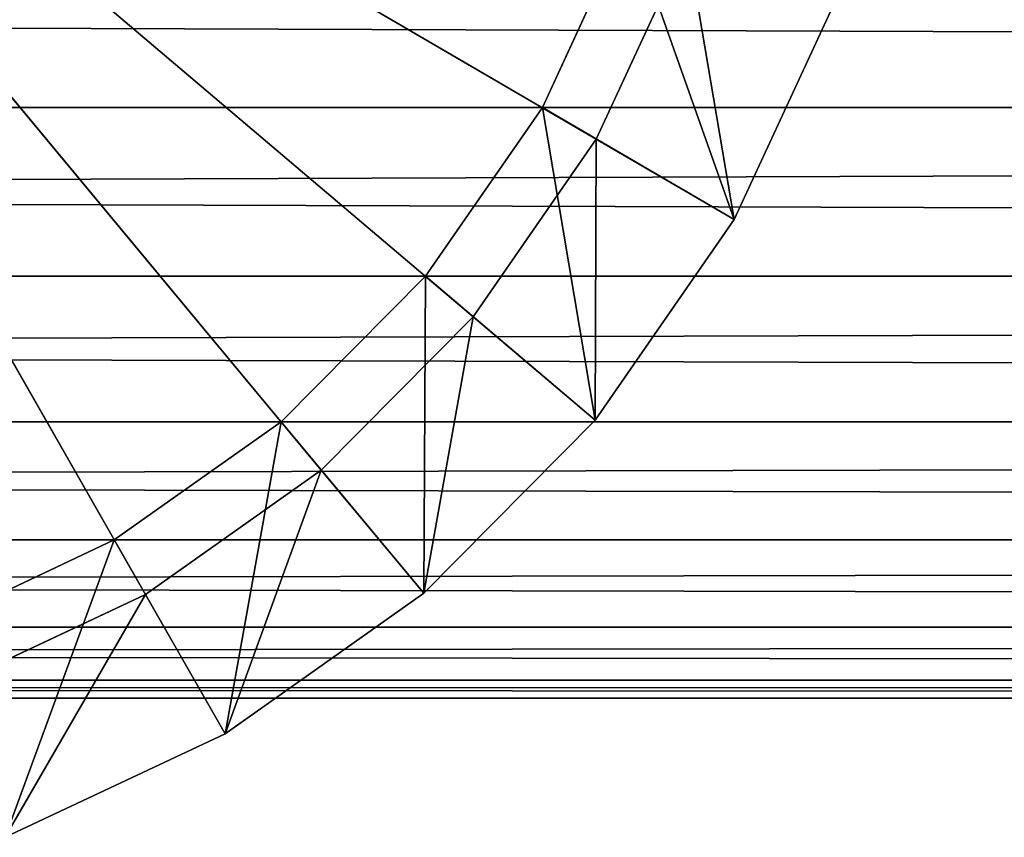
# Model space of a CAD drawing. Extents: x -0.5 to 26.9, y -0.4 to 1.1.
# Tile 61 of 111: x 0.0499 to 0.0633, y -0.3969 to -0.3858. Entities that reach past the tile are written whole.
import ezdxf

# ---------------------------------------------------------------- set-up
doc = ezdxf.new("R2010")
doc.units = 0
doc.layers.get('0').update_dxf_attribs({"color": 13, "linetype": 'CONTINUOUS'})

# ---------------------------------------------------------------- blocks, each defined once
blk = doc.blocks.new('GROUP5_1')
for p, q in [((-0.335333, -0.384408, 0.655537), (0.335333, -0.386948, 0.654365)), ((0.335333, -0.386948, 0.654365), (-0.335333, -0.386948, 0.654365)), ((-0.335333, -0.386948, 0.654365), (0.335333, -0.389243, 0.652773)), ((-0.335333, -0.389243, 0.628389), (0.335333, -0.386948, 0.626797)), ((-0.335333, -0.386948, 0.626797), (0.335333, -0.386948, 0.626797)), ((0.335333, -0.389243, 0.652773), (-0.335333, -0.389243, 0.652773)), ((-0.335333, -0.389243, 0.652773), (0.335333, -0.391224, 0.650812)), ((-0.335333, -0.391224, 0.630351), (0.335333, -0.389243, 0.628389)), ((-0.335333, -0.389243, 0.628389), (0.335333, -0.389243, 0.628389)), ((-0.335333, -0.391224, 0.650812), (0.335333, -0.391224, 0.650812)), ((-0.335333, -0.391224, 0.650812), (0.335333, -0.392831, 0.648539)), ((-0.335333, -0.392831, 0.632623), (0.335333, -0.391224, 0.630351)), ((-0.335333, -0.391224, 0.630351), (0.335333, -0.391224, 0.630351)), ((-0.335333, -0.392831, 0.648539), (0.335333, -0.392831, 0.648539)), ((-0.335333, -0.392831, 0.648539), (0.335333, -0.394015, 0.646025)), ((-0.335333, -0.394015, 0.635138), (0.335333, -0.392831, 0.632623)), ((-0.335333, -0.392831, 0.632623), (0.335333, -0.392831, 0.632623)), ((-0.335333, -0.394015, 0.646025), (0.335333, -0.394015, 0.646025)), ((-0.335333, -0.394015, 0.646025), (0.335333, -0.39474, 0.643345)), ((-0.335333, -0.39474, 0.637817), (0.335333, -0.394015, 0.635138)), ((-0.335333, -0.394015, 0.635138), (0.335333, -0.394015, 0.635138)), ((-0.335333, -0.39474, 0.643345), (0.335333, -0.39474, 0.643345)), ((-0.335333, -0.39474, 0.643345), (0.335333, -0.394985, 0.640581)), ((-0.335333, -0.394985, 0.640581), (0.335333, -0.39474, 0.637817)), ((-0.335333, -0.39474, 0.637817), (0.335333, -0.39474, 0.637817)), ((-0.335333, -0.394985, 0.640581), (0.335333, -0.394985, 0.640581))]:
    blk.add_line(p, q)
at = {"color": 7}
mesh = blk.add_polyface(dxfattribs=at)
corners = [(0.335333, -0.384408, 0.655537), (-0.335333, -0.384408, 0.655537), (0.335333, -0.386948, 0.654365)]
mesh.append_faces([[corners[k] for k in face] for face in [(0, 1, 2)]], dxfattribs={"color": 7})
mesh = blk.add_polyface(dxfattribs=at)
corners = [(0.335333, -0.386948, 0.654365), (-0.335333, -0.384408, 0.655537), (-0.335333, -0.386948, 0.654365)]
mesh.append_faces([[corners[k] for k in face] for face in [(0, 1, 2)]], dxfattribs={"color": 7})
mesh = blk.add_polyface(dxfattribs=at)
corners = [(0.335333, -0.386948, 0.626797), (-0.335333, -0.386948, 0.626797), (0.335333, -0.384408, 0.625625)]
mesh.append_faces([[corners[k] for k in face] for face in [(0, 1, 2)]], dxfattribs={"color": 7})
mesh = blk.add_polyface(dxfattribs=at)
corners = [(0.335333, -0.384408, 0.625625), (-0.335333, -0.386948, 0.626797), (-0.335333, -0.384408, 0.625625)]
mesh.append_faces([[corners[k] for k in face] for face in [(0, 1, 2)]], dxfattribs={"color": 7})
mesh = blk.add_polyface(dxfattribs=at)
corners = [(0.335333, -0.386948, 0.654365), (-0.335333, -0.386948, 0.654365), (0.335333, -0.389243, 0.652773)]
mesh.append_faces([[corners[k] for k in face] for face in [(0, 1, 2)]], dxfattribs={"color": 7})
mesh = blk.add_polyface(dxfattribs=at)
corners = [(0.335333, -0.389243, 0.652773), (-0.335333, -0.386948, 0.654365), (-0.335333, -0.389243, 0.652773)]
mesh.append_faces([[corners[k] for k in face] for face in [(0, 1, 2)]], dxfattribs={"color": 7})
mesh = blk.add_polyface(dxfattribs=at)
corners = [(0.335333, -0.389243, 0.628389), (-0.335333, -0.389243, 0.628389), (0.335333, -0.386948, 0.626797)]
mesh.append_faces([[corners[k] for k in face] for face in [(0, 1, 2)]], dxfattribs={"color": 7})
mesh = blk.add_polyface(dxfattribs=at)
corners = [(0.335333, -0.386948, 0.626797), (-0.335333, -0.389243, 0.628389), (-0.335333, -0.386948, 0.626797)]
mesh.append_faces([[corners[k] for k in face] for face in [(0, 1, 2)]], dxfattribs={"color": 7})
mesh = blk.add_polyface(dxfattribs=at)
corners = [(0.335333, -0.389243, 0.652773), (-0.335333, -0.389243, 0.652773), (0.335333, -0.391224, 0.650812)]
mesh.append_faces([[corners[k] for k in face] for face in [(0, 1, 2)]], dxfattribs={"color": 7})
mesh = blk.add_polyface(dxfattribs=at)
corners = [(0.335333, -0.391224, 0.650812), (-0.335333, -0.389243, 0.652773), (-0.335333, -0.391224, 0.650812)]
mesh.append_faces([[corners[k] for k in face] for face in [(0, 1, 2)]], dxfattribs={"color": 7})
mesh = blk.add_polyface(dxfattribs=at)
corners = [(0.335333, -0.391224, 0.630351), (-0.335333, -0.391224, 0.630351), (0.335333, -0.389243, 0.628389)]
mesh.append_faces([[corners[k] for k in face] for face in [(0, 1, 2)]], dxfattribs={"color": 7})
mesh = blk.add_polyface(dxfattribs=at)
corners = [(0.335333, -0.389243, 0.628389), (-0.335333, -0.391224, 0.630351), (-0.335333, -0.389243, 0.628389)]
mesh.append_faces([[corners[k] for k in face] for face in [(0, 1, 2)]], dxfattribs={"color": 7})
mesh = blk.add_polyface(dxfattribs=at)
corners = [(-0.335333, -0.391224, 0.650812), (0.335333, -0.392831, 0.648539), (0.335333, -0.391224, 0.650812)]
mesh.append_faces([[corners[k] for k in face] for face in [(0, 1, 2)]], dxfattribs={"color": 7})
mesh = blk.add_polyface(dxfattribs=at)
corners = [(-0.335333, -0.391224, 0.650812), (-0.335333, -0.392831, 0.648539), (0.335333, -0.392831, 0.648539)]
mesh.append_faces([[corners[k] for k in face] for face in [(0, 1, 2)]], dxfattribs={"color": 7})
mesh = blk.add_polyface(dxfattribs=at)
corners = [(-0.335333, -0.392831, 0.632623), (0.335333, -0.391224, 0.630351), (0.335333, -0.392831, 0.632623)]
mesh.append_faces([[corners[k] for k in face] for face in [(0, 1, 2)]], dxfattribs={"color": 7})
mesh = blk.add_polyface(dxfattribs=at)
corners = [(-0.335333, -0.392831, 0.632623), (-0.335333, -0.391224, 0.630351), (0.335333, -0.391224, 0.630351)]
mesh.append_faces([[corners[k] for k in face] for face in [(0, 1, 2)]], dxfattribs={"color": 7})
mesh = blk.add_polyface(dxfattribs=at)
corners = [(-0.335333, -0.392831, 0.648539), (0.335333, -0.394015, 0.646025), (0.335333, -0.392831, 0.648539)]
mesh.append_faces([[corners[k] for k in face] for face in [(0, 1, 2)]], dxfattribs={"color": 7})
mesh = blk.add_polyface(dxfattribs=at)
corners = [(-0.335333, -0.392831, 0.648539), (-0.335333, -0.394015, 0.646025), (0.335333, -0.394015, 0.646025)]
mesh.append_faces([[corners[k] for k in face] for face in [(0, 1, 2)]], dxfattribs={"color": 7})
mesh = blk.add_polyface(dxfattribs=at)
corners = [(-0.335333, -0.394015, 0.635138), (0.335333, -0.392831, 0.632623), (0.335333, -0.394015, 0.635138)]
mesh.append_faces([[corners[k] for k in face] for face in [(0, 1, 2)]], dxfattribs={"color": 7})
mesh = blk.add_polyface(dxfattribs=at)
corners = [(-0.335333, -0.394015, 0.635138), (-0.335333, -0.392831, 0.632623), (0.335333, -0.392831, 0.632623)]
mesh.append_faces([[corners[k] for k in face] for face in [(0, 1, 2)]], dxfattribs={"color": 7})
mesh = blk.add_polyface(dxfattribs=at)
corners = [(-0.335333, -0.394015, 0.646025), (0.335333, -0.39474, 0.643345), (0.335333, -0.394015, 0.646025)]
mesh.append_faces([[corners[k] for k in face] for face in [(0, 1, 2)]], dxfattribs={"color": 7})
mesh = blk.add_polyface(dxfattribs=at)
corners = [(-0.335333, -0.394015, 0.646025), (-0.335333, -0.39474, 0.643345), (0.335333, -0.39474, 0.643345)]
mesh.append_faces([[corners[k] for k in face] for face in [(0, 1, 2)]], dxfattribs={"color": 7})
mesh = blk.add_polyface(dxfattribs=at)
corners = [(-0.335333, -0.39474, 0.637817), (0.335333, -0.394015, 0.635138), (0.335333, -0.39474, 0.637817)]
mesh.append_faces([[corners[k] for k in face] for face in [(0, 1, 2)]], dxfattribs={"color": 7})
mesh = blk.add_polyface(dxfattribs=at)
corners = [(-0.335333, -0.39474, 0.637817), (-0.335333, -0.394015, 0.635138), (0.335333, -0.394015, 0.635138)]
mesh.append_faces([[corners[k] for k in face] for face in [(0, 1, 2)]], dxfattribs={"color": 7})
mesh = blk.add_polyface(dxfattribs=at)
corners = [(-0.335333, -0.39474, 0.643345), (0.335333, -0.394985, 0.640581), (0.335333, -0.39474, 0.643345)]
mesh.append_faces([[corners[k] for k in face] for face in [(0, 1, 2)]], dxfattribs={"color": 7})
mesh = blk.add_polyface(dxfattribs=at)
corners = [(-0.335333, -0.39474, 0.643345), (-0.335333, -0.394985, 0.640581), (0.335333, -0.394985, 0.640581)]
mesh.append_faces([[corners[k] for k in face] for face in [(0, 1, 2)]], dxfattribs={"color": 7})
mesh = blk.add_polyface(dxfattribs=at)
corners = [(-0.335333, -0.394985, 0.640581), (0.335333, -0.39474, 0.637817), (0.335333, -0.394985, 0.640581)]
mesh.append_faces([[corners[k] for k in face] for face in [(0, 1, 2)]], dxfattribs={"color": 7})
mesh = blk.add_polyface(dxfattribs=at)
corners = [(-0.335333, -0.394985, 0.640581), (-0.335333, -0.39474, 0.637817), (0.335333, -0.39474, 0.637817)]
mesh.append_faces([[corners[k] for k in face] for face in [(0, 1, 2)]], dxfattribs={"color": 7})
blk = doc.blocks.new('GROUP6_1')
for p, q in [((0.043218, -0.378911, 0.86519), (0.0516, -0.393572, 0.86519)), ((0.043218, -0.378911, 0.86519), (0.053993, -0.39188, 0.86519)), ((0.043218, -0.378911, 0.86519), (0.056059, -0.389793, 0.86519)), ((0.043218, -0.378911, 0.86519), (0.057735, -0.387376, 0.86519)), ((0.043218, -0.378911, 1.656048), (0.057735, -0.387376, 1.656048)), ((0.043218, -0.378911, 1.656048), (0.056059, -0.389793, 1.656048)), ((0.043218, -0.378911, 1.656048), (0.053993, -0.39188, 1.656048)), ((0.043218, -0.378911, 1.656048), (0.0516, -0.393572, 1.656048)), ((0.058174, -0.384408, 0.925286), (0.057002, -0.386948, 0.925286)), ((0.057002, -0.386948, 1.595952), (0.058174, -0.384408, 1.595952)), ((0.057002, -0.386948, 0.925286), (0.058174, -0.384408, 1.595952)), ((0.05897, -0.384701, 0.86519), (0.057735, -0.387376, 0.86519)), ((0.057735, -0.387376, 1.656048), (0.05897, -0.384701, 1.656048)), ((0.061007, -0.38545, 0.923043), (0.059612, -0.38847, 0.923043)), ((0.059612, -0.38847, 0.867432), (0.061007, -0.38545, 0.867432)), ((0.059612, -0.38847, 1.598195), (0.061007, -0.38545, 1.598195)), ((0.061007, -0.38545, 1.653806), (0.059612, -0.38847, 1.653806)), ((0.057002, -0.386948, 0.925286), (0.05541, -0.389243, 0.925286)), ((0.05541, -0.389243, 1.595952), (0.057002, -0.386948, 1.595952)), ((0.05541, -0.389243, 0.925286), (0.057002, -0.386948, 1.595952)), ((0.059612, -0.38847, 0.923043), (0.057002, -0.386948, 0.925286)), ((0.059612, -0.38847, 1.598195), (0.057002, -0.386948, 1.595952)), ((0.057002, -0.386948, 0.925286), (0.057002, -0.386948, 1.595952)), ((0.057735, -0.387376, 0.86519), (0.056059, -0.389793, 0.86519)), ((0.056059, -0.389793, 1.656048), (0.057735, -0.387376, 1.656048)), ((0.057735, -0.387376, 0.86519), (0.059612, -0.38847, 0.867432)), ((0.057735, -0.387376, 1.656048), (0.059612, -0.38847, 1.653806)), ((0.059612, -0.38847, 0.923043), (0.057719, -0.3912, 0.923043)), ((0.057719, -0.3912, 0.867432), (0.059612, -0.38847, 0.867432)), ((0.057719, -0.3912, 1.598195), (0.059612, -0.38847, 1.598195)), ((0.059612, -0.38847, 1.653806), (0.057719, -0.3912, 1.653806)), ((0.059612, -0.38847, 0.867432), (0.059612, -0.38847, 0.923043)), ((0.059612, -0.38847, 1.653806), (0.059612, -0.38847, 1.598195)), ((0.05541, -0.389243, 0.925286), (0.053448, -0.391224, 0.925286)), ((0.053448, -0.391224, 1.595952), (0.05541, -0.389243, 1.595952)), ((0.053448, -0.391224, 0.925286), (0.05541, -0.389243, 1.595952)), ((0.057719, -0.3912, 0.923043), (0.05541, -0.389243, 0.925286)), ((0.057719, -0.3912, 1.598195), (0.05541, -0.389243, 1.595952)), ((0.05541, -0.389243, 0.925286), (0.05541, -0.389243, 1.595952)), ((0.056059, -0.389793, 0.86519), (0.053993, -0.39188, 0.86519)), ((0.053993, -0.39188, 1.656048), (0.056059, -0.389793, 1.656048)), ((0.056059, -0.389793, 0.86519), (0.057719, -0.3912, 0.867432)), ((0.056059, -0.389793, 1.656048), (0.057719, -0.3912, 1.653806)), ((0.053448, -0.391224, 0.925286), (0.051176, -0.392831, 0.925286)), ((0.051176, -0.392831, 1.595952), (0.053448, -0.391224, 1.595952)), ((0.051176, -0.392831, 0.925286), (0.053448, -0.391224, 1.595952)), ((0.055386, -0.393556, 0.923043), (0.053448, -0.391224, 0.925286)), ((0.055386, -0.393556, 1.598195), (0.053448, -0.391224, 1.595952)), ((0.053448, -0.391224, 0.925286), (0.053448, -0.391224, 1.595952)), ((0.057719, -0.3912, 0.923043), (0.055386, -0.393556, 0.923043)), ((0.055386, -0.393556, 0.867432), (0.057719, -0.3912, 0.867432)), ((0.055386, -0.393556, 1.598195), (0.057719, -0.3912, 1.598195)), ((0.057719, -0.3912, 1.653806), (0.055386, -0.393556, 1.653806)), ((0.057719, -0.3912, 0.867432), (0.057719, -0.3912, 0.923043)), ((0.057719, -0.3912, 1.653806), (0.057719, -0.3912, 1.598195)), ((0.053993, -0.39188, 0.86519), (0.0516, -0.393572, 0.86519)), ((0.0516, -0.393572, 1.656048), (0.053993, -0.39188, 1.656048)), ((0.053993, -0.39188, 0.86519), (0.055386, -0.393556, 0.867432)), ((0.053993, -0.39188, 1.656048), (0.055386, -0.393556, 1.653806)), ((0.051176, -0.392831, 0.925286), (0.048661, -0.394015, 0.925286)), ((0.048661, -0.394015, 1.595952), (0.051176, -0.392831, 1.595952)), ((0.048661, -0.394015, 0.925286), (0.051176, -0.392831, 1.595952)), ((0.052683, -0.395468, 0.923043), (0.051176, -0.392831, 0.925286)), ((0.052683, -0.395468, 1.598195), (0.051176, -0.392831, 1.595952)), ((0.051176, -0.392831, 0.925286), (0.051176, -0.392831, 1.595952)), ((0.0516, -0.393572, 0.86519), (0.048951, -0.394819, 0.86519)), ((0.048951, -0.394819, 1.656048), (0.0516, -0.393572, 1.656048)), ((0.0516, -0.393572, 0.86519), (0.052683, -0.395468, 0.867432)), ((0.0516, -0.393572, 1.656048), (0.052683, -0.395468, 1.653806)), ((0.055386, -0.393556, 0.923043), (0.052683, -0.395468, 0.923043)), ((0.052683, -0.395468, 0.867432), (0.055386, -0.393556, 0.867432)), ((0.052683, -0.395468, 1.598195), (0.055386, -0.393556, 1.598195)), ((0.055386, -0.393556, 1.653806), (0.052683, -0.395468, 1.653806)), ((0.055386, -0.393556, 0.867432), (0.055386, -0.393556, 0.923043)), ((0.055386, -0.393556, 1.653806), (0.055386, -0.393556, 1.598195)), ((0.052683, -0.395468, 0.923043), (0.049692, -0.396876, 0.923043)), ((0.049692, -0.396876, 0.867432), (0.052683, -0.395468, 0.867432)), ((0.049692, -0.396876, 1.598195), (0.052683, -0.395468, 1.598195)), ((0.052683, -0.395468, 1.653806), (0.049692, -0.396876, 1.653806)), ((0.052683, -0.395468, 0.867432), (0.052683, -0.395468, 0.923043)), ((0.052683, -0.395468, 1.653806), (0.052683, -0.395468, 1.598195))]:
    blk.add_line(p, q)
at = {"color": 7}
mesh = blk.add_polyface(dxfattribs=at)
corners = [(0.0516, -0.393572, 0.86519), (0.048951, -0.394819, 0.86519), (0.043218, -0.378911, 0.86519)]
mesh.append_faces([[corners[k] for k in face] for face in [(0, 1, 2)]], dxfattribs={"color": 7})
mesh = blk.add_polyface(dxfattribs=at)
corners = [(0.053993, -0.39188, 0.86519), (0.0516, -0.393572, 0.86519), (0.043218, -0.378911, 0.86519)]
mesh.append_faces([[corners[k] for k in face] for face in [(0, 1, 2)]], dxfattribs={"color": 7})
mesh = blk.add_polyface(dxfattribs=at)
corners = [(0.056059, -0.389793, 0.86519), (0.053993, -0.39188, 0.86519), (0.043218, -0.378911, 0.86519)]
mesh.append_faces([[corners[k] for k in face] for face in [(0, 1, 2)]], dxfattribs={"color": 7})
mesh = blk.add_polyface(dxfattribs=at)
corners = [(0.057735, -0.387376, 0.86519), (0.056059, -0.389793, 0.86519), (0.043218, -0.378911, 0.86519)]
mesh.append_faces([[corners[k] for k in face] for face in [(0, 1, 2)]], dxfattribs={"color": 7})
mesh = blk.add_polyface(dxfattribs=at)
corners = [(0.05897, -0.384701, 0.86519), (0.057735, -0.387376, 0.86519), (0.043218, -0.378911, 0.86519)]
mesh.append_faces([[corners[k] for k in face] for face in [(0, 1, 2)]], dxfattribs={"color": 7})
mesh = blk.add_polyface(dxfattribs=at)
corners = [(0.05897, -0.384701, 1.656048), (0.043218, -0.378911, 1.656048), (0.057735, -0.387376, 1.656048)]
mesh.append_faces([[corners[k] for k in face] for face in [(0, 1, 2)]], dxfattribs={"color": 7})
mesh = blk.add_polyface(dxfattribs=at)
corners = [(0.057735, -0.387376, 1.656048), (0.043218, -0.378911, 1.656048), (0.056059, -0.389793, 1.656048)]
mesh.append_faces([[corners[k] for k in face] for face in [(0, 1, 2)]], dxfattribs={"color": 7})
mesh = blk.add_polyface(dxfattribs=at)
corners = [(0.056059, -0.389793, 1.656048), (0.043218, -0.378911, 1.656048), (0.053993, -0.39188, 1.656048)]
mesh.append_faces([[corners[k] for k in face] for face in [(0, 1, 2)]], dxfattribs={"color": 7})
mesh = blk.add_polyface(dxfattribs=at)
corners = [(0.053993, -0.39188, 1.656048), (0.043218, -0.378911, 1.656048), (0.0516, -0.393572, 1.656048)]
mesh.append_faces([[corners[k] for k in face] for face in [(0, 1, 2)]], dxfattribs={"color": 7})
mesh = blk.add_polyface(dxfattribs=at)
corners = [(0.0516, -0.393572, 1.656048), (0.043218, -0.378911, 1.656048), (0.048951, -0.394819, 1.656048)]
mesh.append_faces([[corners[k] for k in face] for face in [(0, 1, 2)]], dxfattribs={"color": 7})
mesh = blk.add_polyface(dxfattribs=at)
corners = [(0.059612, -0.38847, 0.923043), (0.058174, -0.384408, 0.925286), (0.057002, -0.386948, 0.925286), (0.061007, -0.38545, 0.923043)]
mesh.append_faces([[corners[k] for k in face] for face in [(0, 1, 2), (1, 0, 3)]], dxfattribs={"vtx0": -1, "color": 7})
mesh = blk.add_polyface(dxfattribs=at)
corners = [(0.058174, -0.384408, 1.595952), (0.059612, -0.38847, 1.598195), (0.057002, -0.386948, 1.595952), (0.061007, -0.38545, 1.598195)]
mesh.append_faces([[corners[k] for k in face] for face in [(0, 1, 2), (1, 0, 3)]], dxfattribs={"vtx0": -1, "color": 7})
mesh = blk.add_polyface(dxfattribs=at)
corners = [(0.058174, -0.384408, 1.595952), (0.057002, -0.386948, 1.595952), (0.057002, -0.386948, 0.925286)]
mesh.append_faces([[corners[k] for k in face] for face in [(0, 1, 2)]], dxfattribs={"color": 7})
mesh = blk.add_polyface(dxfattribs=at)
corners = [(0.058174, -0.384408, 1.595952), (0.057002, -0.386948, 0.925286), (0.058174, -0.384408, 0.925286)]
mesh.append_faces([[corners[k] for k in face] for face in [(0, 1, 2)]], dxfattribs={"color": 7})
mesh = blk.add_polyface(dxfattribs=at)
corners = [(0.05897, -0.384701, 0.86519), (0.059612, -0.38847, 0.867432), (0.057735, -0.387376, 0.86519), (0.061007, -0.38545, 0.867432)]
mesh.append_faces([[corners[k] for k in face] for face in [(0, 1, 2), (1, 0, 3)]], dxfattribs={"vtx0": -1, "color": 7})
mesh = blk.add_polyface(dxfattribs=at)
corners = [(0.059612, -0.38847, 1.653806), (0.05897, -0.384701, 1.656048), (0.057735, -0.387376, 1.656048), (0.061007, -0.38545, 1.653806)]
mesh.append_faces([[corners[k] for k in face] for face in [(0, 1, 2), (1, 0, 3)]], dxfattribs={"vtx0": -1, "color": 7})
mesh = blk.add_polyface(dxfattribs=at)
corners = [(0.061007, -0.38545, 0.867432), (0.059612, -0.38847, 0.923043), (0.059612, -0.38847, 0.867432), (0.061007, -0.38545, 0.923043)]
mesh.append_faces([[corners[k] for k in face] for face in [(0, 1, 2), (1, 0, 3)]], dxfattribs={"vtx0": -1, "color": 7})
mesh = blk.add_polyface(dxfattribs=at)
corners = [(0.061007, -0.38545, 1.598195), (0.059612, -0.38847, 1.653806), (0.059612, -0.38847, 1.598195), (0.061007, -0.38545, 1.653806)]
mesh.append_faces([[corners[k] for k in face] for face in [(0, 1, 2), (1, 0, 3)]], dxfattribs={"vtx0": -1, "color": 7})
mesh = blk.add_polyface(dxfattribs=at)
corners = [(0.057719, -0.3912, 0.923043), (0.057002, -0.386948, 0.925286), (0.05541, -0.389243, 0.925286), (0.059612, -0.38847, 0.923043)]
mesh.append_faces([[corners[k] for k in face] for face in [(0, 1, 2), (1, 0, 3)]], dxfattribs={"vtx0": -1, "color": 7})
mesh = blk.add_polyface(dxfattribs=at)
corners = [(0.057002, -0.386948, 1.595952), (0.057719, -0.3912, 1.598195), (0.05541, -0.389243, 1.595952), (0.059612, -0.38847, 1.598195)]
mesh.append_faces([[corners[k] for k in face] for face in [(0, 1, 2), (1, 0, 3)]], dxfattribs={"vtx0": -1, "color": 7})
mesh = blk.add_polyface(dxfattribs=at)
corners = [(0.057002, -0.386948, 1.595952), (0.05541, -0.389243, 1.595952), (0.05541, -0.389243, 0.925286)]
mesh.append_faces([[corners[k] for k in face] for face in [(0, 1, 2)]], dxfattribs={"color": 7})
mesh = blk.add_polyface(dxfattribs=at)
corners = [(0.057002, -0.386948, 1.595952), (0.05541, -0.389243, 0.925286), (0.057002, -0.386948, 0.925286)]
mesh.append_faces([[corners[k] for k in face] for face in [(0, 1, 2)]], dxfattribs={"color": 7})
mesh = blk.add_polyface(dxfattribs=at)
corners = [(0.057735, -0.387376, 0.86519), (0.057719, -0.3912, 0.867432), (0.056059, -0.389793, 0.86519), (0.059612, -0.38847, 0.867432)]
mesh.append_faces([[corners[k] for k in face] for face in [(0, 1, 2), (1, 0, 3)]], dxfattribs={"vtx0": -1, "color": 7})
mesh = blk.add_polyface(dxfattribs=at)
corners = [(0.057719, -0.3912, 1.653806), (0.057735, -0.387376, 1.656048), (0.056059, -0.389793, 1.656048), (0.059612, -0.38847, 1.653806)]
mesh.append_faces([[corners[k] for k in face] for face in [(0, 1, 2), (1, 0, 3)]], dxfattribs={"vtx0": -1, "color": 7})
mesh = blk.add_polyface(dxfattribs=at)
corners = [(0.059612, -0.38847, 0.867432), (0.057719, -0.3912, 0.923043), (0.057719, -0.3912, 0.867432), (0.059612, -0.38847, 0.923043)]
mesh.append_faces([[corners[k] for k in face] for face in [(0, 1, 2), (1, 0, 3)]], dxfattribs={"vtx0": -1, "color": 7})
mesh = blk.add_polyface(dxfattribs=at)
corners = [(0.059612, -0.38847, 1.598195), (0.057719, -0.3912, 1.653806), (0.057719, -0.3912, 1.598195), (0.059612, -0.38847, 1.653806)]
mesh.append_faces([[corners[k] for k in face] for face in [(0, 1, 2), (1, 0, 3)]], dxfattribs={"vtx0": -1, "color": 7})
mesh = blk.add_polyface(dxfattribs=at)
corners = [(0.055386, -0.393556, 0.923043), (0.05541, -0.389243, 0.925286), (0.053448, -0.391224, 0.925286), (0.057719, -0.3912, 0.923043)]
mesh.append_faces([[corners[k] for k in face] for face in [(0, 1, 2), (1, 0, 3)]], dxfattribs={"vtx0": -1, "color": 7})
mesh = blk.add_polyface(dxfattribs=at)
corners = [(0.05541, -0.389243, 1.595952), (0.055386, -0.393556, 1.598195), (0.053448, -0.391224, 1.595952), (0.057719, -0.3912, 1.598195)]
mesh.append_faces([[corners[k] for k in face] for face in [(0, 1, 2), (1, 0, 3)]], dxfattribs={"vtx0": -1, "color": 7})
mesh = blk.add_polyface(dxfattribs=at)
corners = [(0.05541, -0.389243, 1.595952), (0.053448, -0.391224, 1.595952), (0.053448, -0.391224, 0.925286)]
mesh.append_faces([[corners[k] for k in face] for face in [(0, 1, 2)]], dxfattribs={"color": 7})
mesh = blk.add_polyface(dxfattribs=at)
corners = [(0.05541, -0.389243, 1.595952), (0.053448, -0.391224, 0.925286), (0.05541, -0.389243, 0.925286)]
mesh.append_faces([[corners[k] for k in face] for face in [(0, 1, 2)]], dxfattribs={"color": 7})
mesh = blk.add_polyface(dxfattribs=at)
corners = [(0.056059, -0.389793, 0.86519), (0.055386, -0.393556, 0.867432), (0.053993, -0.39188, 0.86519), (0.057719, -0.3912, 0.867432)]
mesh.append_faces([[corners[k] for k in face] for face in [(0, 1, 2), (1, 0, 3)]], dxfattribs={"vtx0": -1, "color": 7})
mesh = blk.add_polyface(dxfattribs=at)
corners = [(0.055386, -0.393556, 1.653806), (0.056059, -0.389793, 1.656048), (0.053993, -0.39188, 1.656048), (0.057719, -0.3912, 1.653806)]
mesh.append_faces([[corners[k] for k in face] for face in [(0, 1, 2), (1, 0, 3)]], dxfattribs={"vtx0": -1, "color": 7})
mesh = blk.add_polyface(dxfattribs=at)
corners = [(0.052683, -0.395468, 0.923043), (0.053448, -0.391224, 0.925286), (0.051176, -0.392831, 0.925286), (0.055386, -0.393556, 0.923043)]
mesh.append_faces([[corners[k] for k in face] for face in [(0, 1, 2), (1, 0, 3)]], dxfattribs={"vtx0": -1, "color": 7})
mesh = blk.add_polyface(dxfattribs=at)
corners = [(0.053448, -0.391224, 1.595952), (0.052683, -0.395468, 1.598195), (0.051176, -0.392831, 1.595952), (0.055386, -0.393556, 1.598195)]
mesh.append_faces([[corners[k] for k in face] for face in [(0, 1, 2), (1, 0, 3)]], dxfattribs={"vtx0": -1, "color": 7})
mesh = blk.add_polyface(dxfattribs=at)
corners = [(0.051176, -0.392831, 1.595952), (0.051176, -0.392831, 0.925286), (0.053448, -0.391224, 1.595952)]
mesh.append_faces([[corners[k] for k in face] for face in [(0, 1, 2)]], dxfattribs={"color": 7})
mesh = blk.add_polyface(dxfattribs=at)
corners = [(0.053448, -0.391224, 1.595952), (0.051176, -0.392831, 0.925286), (0.053448, -0.391224, 0.925286)]
mesh.append_faces([[corners[k] for k in face] for face in [(0, 1, 2)]], dxfattribs={"color": 7})
mesh = blk.add_polyface(dxfattribs=at)
corners = [(0.057719, -0.3912, 0.867432), (0.055386, -0.393556, 0.923043), (0.055386, -0.393556, 0.867432), (0.057719, -0.3912, 0.923043)]
mesh.append_faces([[corners[k] for k in face] for face in [(0, 1, 2), (1, 0, 3)]], dxfattribs={"vtx0": -1, "color": 7})
mesh = blk.add_polyface(dxfattribs=at)
corners = [(0.057719, -0.3912, 1.598195), (0.055386, -0.393556, 1.653806), (0.055386, -0.393556, 1.598195), (0.057719, -0.3912, 1.653806)]
mesh.append_faces([[corners[k] for k in face] for face in [(0, 1, 2), (1, 0, 3)]], dxfattribs={"vtx0": -1, "color": 7})
mesh = blk.add_polyface(dxfattribs=at)
corners = [(0.053993, -0.39188, 0.86519), (0.052683, -0.395468, 0.867432), (0.0516, -0.393572, 0.86519), (0.055386, -0.393556, 0.867432)]
mesh.append_faces([[corners[k] for k in face] for face in [(0, 1, 2), (1, 0, 3)]], dxfattribs={"vtx0": -1, "color": 7})
mesh = blk.add_polyface(dxfattribs=at)
corners = [(0.052683, -0.395468, 1.653806), (0.053993, -0.39188, 1.656048), (0.0516, -0.393572, 1.656048), (0.055386, -0.393556, 1.653806)]
mesh.append_faces([[corners[k] for k in face] for face in [(0, 1, 2), (1, 0, 3)]], dxfattribs={"vtx0": -1, "color": 7})
mesh = blk.add_polyface(dxfattribs=at)
corners = [(0.049692, -0.396876, 0.923043), (0.051176, -0.392831, 0.925286), (0.048661, -0.394015, 0.925286), (0.052683, -0.395468, 0.923043)]
mesh.append_faces([[corners[k] for k in face] for face in [(0, 1, 2), (1, 0, 3)]], dxfattribs={"vtx0": -1, "color": 7})
mesh = blk.add_polyface(dxfattribs=at)
corners = [(0.051176, -0.392831, 1.595952), (0.049692, -0.396876, 1.598195), (0.048661, -0.394015, 1.595952), (0.052683, -0.395468, 1.598195)]
mesh.append_faces([[corners[k] for k in face] for face in [(0, 1, 2), (1, 0, 3)]], dxfattribs={"vtx0": -1, "color": 7})
mesh = blk.add_polyface(dxfattribs=at)
corners = [(0.048661, -0.394015, 1.595952), (0.048661, -0.394015, 0.925286), (0.051176, -0.392831, 1.595952)]
mesh.append_faces([[corners[k] for k in face] for face in [(0, 1, 2)]], dxfattribs={"color": 7})
mesh = blk.add_polyface(dxfattribs=at)
corners = [(0.051176, -0.392831, 1.595952), (0.048661, -0.394015, 0.925286), (0.051176, -0.392831, 0.925286)]
mesh.append_faces([[corners[k] for k in face] for face in [(0, 1, 2)]], dxfattribs={"color": 7})
mesh = blk.add_polyface(dxfattribs=at)
corners = [(0.0516, -0.393572, 0.86519), (0.049692, -0.396876, 0.867432), (0.048951, -0.394819, 0.86519), (0.052683, -0.395468, 0.867432)]
mesh.append_faces([[corners[k] for k in face] for face in [(0, 1, 2), (1, 0, 3)]], dxfattribs={"vtx0": -1, "color": 7})
mesh = blk.add_polyface(dxfattribs=at)
corners = [(0.049692, -0.396876, 1.653806), (0.0516, -0.393572, 1.656048), (0.048951, -0.394819, 1.656048), (0.052683, -0.395468, 1.653806)]
mesh.append_faces([[corners[k] for k in face] for face in [(0, 1, 2), (1, 0, 3)]], dxfattribs={"vtx0": -1, "color": 7})
mesh = blk.add_polyface(dxfattribs=at)
corners = [(0.055386, -0.393556, 0.923043), (0.052683, -0.395468, 0.867432), (0.055386, -0.393556, 0.867432), (0.052683, -0.395468, 0.923043)]
mesh.append_faces([[corners[k] for k in face] for face in [(0, 1, 2), (1, 0, 3)]], dxfattribs={"vtx0": -1, "color": 7})
mesh = blk.add_polyface(dxfattribs=at)
corners = [(0.055386, -0.393556, 1.653806), (0.052683, -0.395468, 1.598195), (0.055386, -0.393556, 1.598195), (0.052683, -0.395468, 1.653806)]
mesh.append_faces([[corners[k] for k in face] for face in [(0, 1, 2), (1, 0, 3)]], dxfattribs={"vtx0": -1, "color": 7})
mesh = blk.add_polyface(dxfattribs=at)
corners = [(0.052683, -0.395468, 0.923043), (0.049692, -0.396876, 0.867432), (0.052683, -0.395468, 0.867432), (0.049692, -0.396876, 0.923043)]
mesh.append_faces([[corners[k] for k in face] for face in [(0, 1, 2), (1, 0, 3)]], dxfattribs={"vtx0": -1, "color": 7})
mesh = blk.add_polyface(dxfattribs=at)
corners = [(0.052683, -0.395468, 1.653806), (0.049692, -0.396876, 1.598195), (0.052683, -0.395468, 1.598195), (0.049692, -0.396876, 1.653806)]
mesh.append_faces([[corners[k] for k in face] for face in [(0, 1, 2), (1, 0, 3)]], dxfattribs={"vtx0": -1, "color": 7})
blk = doc.blocks.new('GROUP0_1')
at = {"color": 7}
for name in ['GROUP5_1', 'GROUP6_1']:
    blk.add_blockref(name, (0, 0), dxfattribs=at)

msp = doc.modelspace()

# ---------------------------------------------------------------- block references
at = {"color": 7}
msp.add_blockref('GROUP0_1', (0, 0), dxfattribs=at)

doc.saveas('drawing.dxf')
